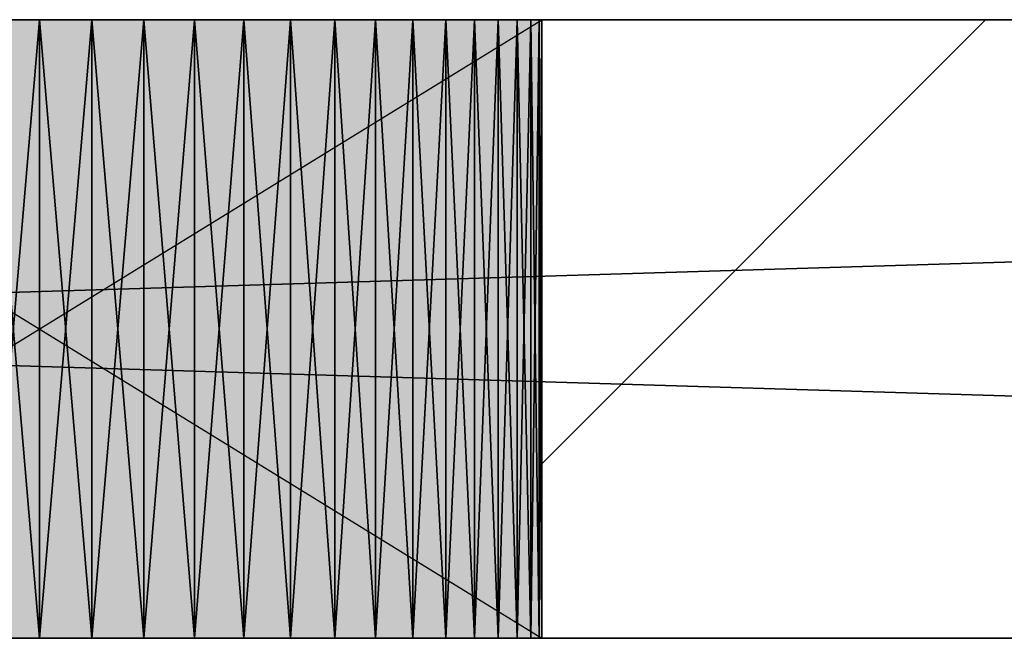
# Model space of a CAD drawing. Header units: millimetres. Extents: x 40580 to 559114, y -343730 to 81020.
# Tile 111 of 256: x 248018 to 248337, y -79493 to -79293. Entities that reach past the tile are written whole.
import ezdxf

# ---------------------------------------------------------------- set-up
doc = ezdxf.new("R2010")
doc.units = ezdxf.units.MM
doc.linetypes.add('______11', pattern=[500, 400, -50, 0, -50])
doc.linetypes.add('______5', pattern=[1100, 800, -100, 100, -100])
for name, color, linetype in [('____________', 7, 'Continuous'), ('___________________', 253, '______5'), ('__________________________', 22, 'Continuous')]:
    doc.layers.add(name, color=color, linetype=linetype)
doc.layers.add('Standard', color=7, linetype='Continuous', lineweight=25)

msp = doc.modelspace()

# ---------------------------------------------------------------- linework, layer by layer
at = {"layer": '____________', "color": 253, "linetype": '______5'}
msp.add_line((248187.15, -79436.7), (248330.7, -79293.15), dxfattribs=at)
at = {"layer": '___________________', "color": 253, "linetype": '______11'}
msp.add_line((235004.65, -79293.15), (282084.65, -79293.15), dxfattribs=at)
msp.add_line((235004.65, -79293.15), (282084.65, -79293.15), dxfattribs=at)
at = {"layer": '__________________________', "color": 92, "linetype": 'Continuous'}
for p, q in [((248187.15, -79293.15), (247862.15, -79293.15)), ((247862.15, -79293.15), (248187.15, -79493.15)), ((247862.15, -79493.15), (248187.15, -79293.15)), ((248187.15, -79493.15), (248187.15, -79293.15)), ((247862.15, -79493.15), (248187.15, -79493.15))]:
    msp.add_line(p, q, dxfattribs=at)
at = {"layer": 'Standard', "color": 3, "linetype": 'Continuous'}
for points in [[(247862.15, -79493.15), (247862.15, -79293.15), (248187.15, -79493.15)], [(248187.15, -79493.15), (247862.15, -79293.15), (248187.15, -79293.15)]]:
    msp.add_solid(points, dxfattribs=at)

# ---------------------------------------------------------------- meshes
at = {"layer": '____________', "color": 7, "linetype": 'Continuous'}
mesh = msp.add_polyface(dxfattribs=at)
corners = [(250924.65, -79293.15, -3800), (244324.65, -79293.15, -3800), (244324.65, -79293.15, -350), (250924.65, -79293.15, -350), (246079.2, -79293.15, -2469.78), (246073.1, -79293.15, -2453.91), (246065.38, -79293.15, -2438.75), (246056.12, -79293.15, -2424.48), (246045.41, -79293.15, -2411.27), (246033.38, -79293.15, -2399.24), (246020.17, -79293.15, -2388.53), (246005.9, -79293.15, -2379.27), (245990.74, -79293.15, -2371.55), (245974.87, -79293.15, -2365.45), (245958.44, -79293.15, -2361.05), (245941.64, -79293.15, -2358.39), (245924.65, -79293.15, -2357.5), (245907.66, -79293.15, -2358.39), (245890.86, -79293.15, -2361.05), (245874.43, -79293.15, -2365.45), (245858.56, -79293.15, -2371.55), (245843.4, -79293.15, -2379.27), (245829.14, -79293.15, -2388.53), (245815.92, -79293.15, -2399.24), (245803.89, -79293.15, -2411.27), (245793.18, -79293.15, -2424.48), (245783.92, -79293.15, -2438.75), (245776.2, -79293.15, -2453.91), (245770.1, -79293.15, -2469.78), (245765.7, -79293.15, -2486.21), (245763.04, -79293.15, -2503.01), (245762.15, -79293.15, -2520), (245763.04, -79293.15, -2536.99), (245765.7, -79293.15, -2553.79), (245770.1, -79293.15, -2570.22), (245776.2, -79293.15, -2586.09), (245783.92, -79293.15, -2601.25), (245793.18, -79293.15, -2615.52), (245803.89, -79293.15, -2628.73), (245815.92, -79293.15, -2640.76), (245829.14, -79293.15, -2651.47), (245843.4, -79293.15, -2660.73), (245858.56, -79293.15, -2668.45), (245874.43, -79293.15, -2674.55), (245890.86, -79293.15, -2678.95), (245907.66, -79293.15, -2681.61), (245924.65, -79293.15, -2682.5), (245941.64, -79293.15, -2681.61), (245958.44, -79293.15, -2678.95), (245974.87, -79293.15, -2674.55), (245990.74, -79293.15, -2668.45), (246005.9, -79293.15, -2660.73), (246020.17, -79293.15, -2651.47), (246033.38, -79293.15, -2640.76), (246045.41, -79293.15, -2628.73), (246056.12, -79293.15, -2615.52), (246065.38, -79293.15, -2601.25), (246073.1, -79293.15, -2586.09), (246079.2, -79293.15, -2570.22), (246083.6, -79293.15, -2553.79), (246086.26, -79293.15, -2536.99), (246087.15, -79293.15, -2520), (246086.26, -79293.15, -2503.01), (246083.6, -79293.15, -2486.21), (246679.2, -79293.15, -2469.78), (246673.1, -79293.15, -2453.91), (246665.38, -79293.15, -2438.75), (246656.12, -79293.15, -2424.48), (246645.41, -79293.15, -2411.27), (246633.38, -79293.15, -2399.24), (246620.17, -79293.15, -2388.53), (246605.9, -79293.15, -2379.27), (246590.74, -79293.15, -2371.55), (246574.87, -79293.15, -2365.45), (246558.44, -79293.15, -2361.05), (246541.64, -79293.15, -2358.39), (246524.65, -79293.15, -2357.5), (246507.66, -79293.15, -2358.39), (246490.86, -79293.15, -2361.05), (246474.43, -79293.15, -2365.45), (246458.56, -79293.15, -2371.55), (246443.4, -79293.15, -2379.27), (246429.14, -79293.15, -2388.53), (246415.92, -79293.15, -2399.24), (246403.89, -79293.15, -2411.27), (246393.18, -79293.15, -2424.48), (246383.92, -79293.15, -2438.75), (246376.2, -79293.15, -2453.91), (246370.1, -79293.15, -2469.78), (246365.7, -79293.15, -2486.21), (246363.04, -79293.15, -2503.01), (246362.15, -79293.15, -2520), (246363.04, -79293.15, -2536.99), (246365.7, -79293.15, -2553.79), (246370.1, -79293.15, -2570.22), (246376.2, -79293.15, -2586.09), (246383.92, -79293.15, -2601.25), (246393.18, -79293.15, -2615.52), (246403.89, -79293.15, -2628.73), (246415.92, -79293.15, -2640.76), (246429.14, -79293.15, -2651.47), (246443.4, -79293.15, -2660.73), (246458.56, -79293.15, -2668.45), (246474.43, -79293.15, -2674.55), (246490.86, -79293.15, -2678.95), (246507.66, -79293.15, -2681.61), (246524.65, -79293.15, -2682.5), (246541.64, -79293.15, -2681.61), (246558.44, -79293.15, -2678.95), (246574.87, -79293.15, -2674.55), (246590.74, -79293.15, -2668.45), (246605.9, -79293.15, -2660.73), (246620.17, -79293.15, -2651.47), (246633.38, -79293.15, -2640.76), (246645.41, -79293.15, -2628.73), (246656.12, -79293.15, -2615.52), (246665.38, -79293.15, -2601.25), (246673.1, -79293.15, -2586.09), (246679.2, -79293.15, -2570.22), (246683.6, -79293.15, -2553.79), (246686.26, -79293.15, -2536.99), (246687.15, -79293.15, -2520), (246686.26, -79293.15, -2503.01), (246683.6, -79293.15, -2486.21), (248179.2, -79293.15, -2469.78), (248173.1, -79293.15, -2453.91), (248165.38, -79293.15, -2438.75), (248156.12, -79293.15, -2424.48), (248145.41, -79293.15, -2411.27), (248133.38, -79293.15, -2399.24), (248120.17, -79293.15, -2388.53), (248105.9, -79293.15, -2379.27), (248090.74, -79293.15, -2371.55), (248074.87, -79293.15, -2365.45), (248058.44, -79293.15, -2361.05), (248041.64, -79293.15, -2358.39), (248024.65, -79293.15, -2357.5), (248007.66, -79293.15, -2358.39), (247990.86, -79293.15, -2361.05), (247974.43, -79293.15, -2365.45), (247958.56, -79293.15, -2371.55), (247943.4, -79293.15, -2379.27), (247929.14, -79293.15, -2388.53), (247915.92, -79293.15, -2399.24), (247903.89, -79293.15, -2411.27), (247893.18, -79293.15, -2424.48), (247883.92, -79293.15, -2438.75), (247876.2, -79293.15, -2453.91), (247870.1, -79293.15, -2469.78), (247865.7, -79293.15, -2486.21), (247863.04, -79293.15, -2503.01), (247862.15, -79293.15, -2520), (247863.04, -79293.15, -2536.99), (247865.7, -79293.15, -2553.79), (247870.1, -79293.15, -2570.22), (247876.2, -79293.15, -2586.09), (247883.92, -79293.15, -2601.25), (247893.18, -79293.15, -2615.52), (247903.89, -79293.15, -2628.73), (247915.92, -79293.15, -2640.76), (247929.14, -79293.15, -2651.47), (247943.4, -79293.15, -2660.73), (247958.56, -79293.15, -2668.45), (247974.43, -79293.15, -2674.55), (247990.86, -79293.15, -2678.95), (248007.66, -79293.15, -2681.61), (248024.65, -79293.15, -2682.5), (248041.64, -79293.15, -2681.61), (248058.44, -79293.15, -2678.95), (248074.87, -79293.15, -2674.55), (248090.74, -79293.15, -2668.45), (248105.9, -79293.15, -2660.73), (248120.17, -79293.15, -2651.47), (248133.38, -79293.15, -2640.76), (248145.41, -79293.15, -2628.73), (248156.12, -79293.15, -2615.52), (248165.38, -79293.15, -2601.25), (248173.1, -79293.15, -2586.09), (248179.2, -79293.15, -2570.22), (248183.6, -79293.15, -2553.79), (248186.26, -79293.15, -2536.99), (248187.15, -79293.15, -2520), (248186.26, -79293.15, -2503.01), (248183.6, -79293.15, -2486.21)]
mesh.append_faces([[corners[k] for k in face] for face in [(0, 57, 104), (0, 119, 165), (138, 122, 3), (79, 5, 3)]], dxfattribs={"vtx0": -1, "vtx1": -1, "vtx2": -1, "color": 7})
mesh.append_faces([[corners[k] for k in face] for face in [(93, 57, 58), (60, 92, 93), (120, 155, 156), (121, 148, 149), (151, 120, 121), (0, 124, 125), (127, 3, 0), (148, 121, 122), (90, 4, 5), (9, 2, 3), (24, 1, 2)]], dxfattribs={"vtx0": -1, "vtx2": -1, "color": 7})
mesh.append_faces([[corners[k] for k in face] for face in [(58, 59, 93), (59, 60, 93), (60, 61, 92), (61, 62, 92), (62, 63, 92), (63, 4, 92), (93, 94, 57), (94, 95, 57), (95, 96, 57), (96, 97, 57), (97, 98, 57), (98, 99, 57), (99, 100, 57), (100, 101, 57), (101, 102, 57), (102, 103, 57), (103, 104, 57), (104, 105, 0), (105, 106, 0), (106, 107, 0), (107, 108, 0), (108, 109, 0), (109, 110, 0), (110, 111, 0), (111, 112, 0), (112, 113, 0), (113, 114, 0), (114, 115, 0), (115, 116, 0), (116, 117, 0), (117, 118, 0), (118, 119, 0), (119, 120, 156), (156, 157, 119), (157, 158, 119), (158, 159, 119), (159, 160, 119), (160, 161, 119), (161, 162, 119), (162, 163, 119), (163, 164, 119), (164, 165, 119), (165, 166, 0), (166, 167, 0), (167, 168, 0), (168, 169, 0), (169, 170, 0), (170, 171, 0), (171, 172, 0), (172, 173, 0), (173, 174, 0), (174, 175, 0), (175, 176, 0), (176, 177, 0), (177, 178, 0), (178, 179, 0), (179, 180, 0), (180, 181, 0), (181, 182, 0), (182, 183, 0), (183, 124, 0), (149, 150, 121), (150, 151, 121), (151, 152, 120), (152, 153, 120), (153, 154, 120), (154, 155, 120), (125, 126, 0), (126, 127, 0), (127, 128, 3), (128, 129, 3), (129, 130, 3), (130, 131, 3), (131, 132, 3), (132, 133, 3), (133, 134, 3), (134, 135, 3), (135, 136, 3), (136, 137, 3), (137, 138, 3), (138, 139, 122), (139, 140, 122), (140, 141, 122), (141, 142, 122), (142, 143, 122), (143, 144, 122), (144, 145, 122), (145, 146, 122), (146, 147, 122), (147, 148, 122), (122, 123, 3), (123, 64, 3), (64, 65, 3), (65, 66, 3), (66, 67, 3), (67, 68, 3), (68, 69, 3), (69, 70, 3), (70, 71, 3), (71, 72, 3), (72, 73, 3), (73, 74, 3), (74, 75, 3), (75, 76, 3), (76, 77, 3), (77, 78, 3), (78, 79, 3), (79, 80, 5), (80, 81, 5), (81, 82, 5), (82, 83, 5), (83, 84, 5), (84, 85, 5), (85, 86, 5), (86, 87, 5), (87, 88, 5), (88, 89, 5), (89, 90, 5), (90, 91, 4), (91, 92, 4), (5, 6, 3), (6, 7, 3), (7, 8, 3), (8, 9, 3), (9, 10, 2), (10, 11, 2), (11, 12, 2), (12, 13, 2), (13, 14, 2), (14, 15, 2), (15, 16, 2), (16, 17, 2), (17, 18, 2), (18, 19, 2), (19, 20, 2), (20, 21, 2), (21, 22, 2), (22, 23, 2), (23, 24, 2), (24, 25, 1), (25, 26, 1), (26, 27, 1), (27, 28, 1), (28, 29, 1), (29, 30, 1), (30, 31, 1), (31, 32, 1), (32, 33, 1), (33, 34, 1), (34, 35, 1), (35, 36, 1), (36, 37, 1), (37, 38, 1), (38, 39, 1), (39, 40, 1), (40, 41, 1), (41, 42, 1), (42, 43, 1), (43, 44, 1), (44, 45, 1), (45, 46, 1), (46, 47, 1), (47, 48, 1), (48, 49, 1), (49, 50, 1), (50, 51, 1), (51, 52, 1), (0, 1, 52), (52, 53, 0), (53, 54, 0), (54, 55, 0), (55, 56, 0), (56, 57, 0)]], dxfattribs={"vtx1": -1, "vtx2": -1, "color": 7})
mesh = msp.add_polyface(dxfattribs=at)
corners = [(244324.65, -79493.15, -3800), (244324.65, -79293.15, -3800), (250924.65, -79293.15, -3800), (250924.65, -79493.15, -3800)]
mesh.append_faces([[corners[k] for k in face] for face in [(1, 2, 0)]], dxfattribs={"vtx1": -1, "color": 7})
mesh.append_faces([[corners[k] for k in face] for face in [(2, 3, 0)]], dxfattribs={"vtx2": -1, "color": 7})
mesh = msp.add_polyface(dxfattribs=at)
corners = [(244324.65, -79293.15, -350), (244324.65, -79493.15, -350), (250924.65, -79493.15, -350), (250924.65, -79293.15, -350)]
mesh.append_faces([[corners[k] for k in face] for face in [(1, 2, 0)]], dxfattribs={"vtx1": -1, "color": 7})
mesh.append_faces([[corners[k] for k in face] for face in [(2, 3, 0)]], dxfattribs={"vtx2": -1, "color": 7})
mesh = msp.add_polyface(dxfattribs=at)
corners = [(248024.65, -79293.15, -2682.5), (248007.66, -79293.15, -2681.61), (248007.66, -79493.15, -2681.61), (248024.65, -79493.15, -2682.5)]
mesh.append_faces([[corners[k] for k in face] for face in [(1, 2, 0)]], dxfattribs={"vtx1": -1, "color": 7})
mesh.append_faces([[corners[k] for k in face] for face in [(2, 3, 0)]], dxfattribs={"vtx2": -1, "color": 7})
mesh = msp.add_polyface(dxfattribs=at)
corners = [(248007.66, -79293.15, -2358.39), (248024.65, -79293.15, -2357.5), (248024.65, -79493.15, -2357.5), (248007.66, -79493.15, -2358.39)]
mesh.append_faces([[corners[k] for k in face] for face in [(1, 2, 0)]], dxfattribs={"vtx1": -1, "color": 7})
mesh.append_faces([[corners[k] for k in face] for face in [(2, 3, 0)]], dxfattribs={"vtx2": -1, "color": 7})
mesh = msp.add_polyface(dxfattribs=at)
corners = [(248041.64, -79293.15, -2681.61), (248024.65, -79293.15, -2682.5), (248024.65, -79493.15, -2682.5), (248041.64, -79493.15, -2681.61)]
mesh.append_faces([[corners[k] for k in face] for face in [(1, 2, 0)]], dxfattribs={"vtx1": -1, "color": 7})
mesh.append_faces([[corners[k] for k in face] for face in [(2, 3, 0)]], dxfattribs={"vtx2": -1, "color": 7})
mesh = msp.add_polyface(dxfattribs=at)
corners = [(248024.65, -79293.15, -2357.5), (248041.64, -79293.15, -2358.39), (248041.64, -79493.15, -2358.39), (248024.65, -79493.15, -2357.5)]
mesh.append_faces([[corners[k] for k in face] for face in [(1, 2, 0)]], dxfattribs={"vtx1": -1, "color": 7})
mesh.append_faces([[corners[k] for k in face] for face in [(2, 3, 0)]], dxfattribs={"vtx2": -1, "color": 7})
mesh = msp.add_polyface(dxfattribs=at)
corners = [(248058.44, -79293.15, -2678.95), (248041.64, -79293.15, -2681.61), (248041.64, -79493.15, -2681.61), (248058.44, -79493.15, -2678.95)]
mesh.append_faces([[corners[k] for k in face] for face in [(1, 2, 0)]], dxfattribs={"vtx1": -1, "color": 7})
mesh.append_faces([[corners[k] for k in face] for face in [(2, 3, 0)]], dxfattribs={"vtx2": -1, "color": 7})
mesh = msp.add_polyface(dxfattribs=at)
corners = [(248041.64, -79293.15, -2358.39), (248058.44, -79293.15, -2361.05), (248058.44, -79493.15, -2361.05), (248041.64, -79493.15, -2358.39)]
mesh.append_faces([[corners[k] for k in face] for face in [(1, 2, 0)]], dxfattribs={"vtx1": -1, "color": 7})
mesh.append_faces([[corners[k] for k in face] for face in [(2, 3, 0)]], dxfattribs={"vtx2": -1, "color": 7})
mesh = msp.add_polyface(dxfattribs=at)
corners = [(248074.87, -79293.15, -2674.55), (248058.44, -79293.15, -2678.95), (248058.44, -79493.15, -2678.95), (248074.87, -79493.15, -2674.55)]
mesh.append_faces([[corners[k] for k in face] for face in [(1, 2, 0)]], dxfattribs={"vtx1": -1, "color": 7})
mesh.append_faces([[corners[k] for k in face] for face in [(2, 3, 0)]], dxfattribs={"vtx2": -1, "color": 7})
mesh = msp.add_polyface(dxfattribs=at)
corners = [(248058.44, -79293.15, -2361.05), (248074.87, -79293.15, -2365.45), (248074.87, -79493.15, -2365.45), (248058.44, -79493.15, -2361.05)]
mesh.append_faces([[corners[k] for k in face] for face in [(1, 2, 0)]], dxfattribs={"vtx1": -1, "color": 7})
mesh.append_faces([[corners[k] for k in face] for face in [(2, 3, 0)]], dxfattribs={"vtx2": -1, "color": 7})
mesh = msp.add_polyface(dxfattribs=at)
corners = [(248090.74, -79293.15, -2668.45), (248074.87, -79293.15, -2674.55), (248074.87, -79493.15, -2674.55), (248090.74, -79493.15, -2668.45)]
mesh.append_faces([[corners[k] for k in face] for face in [(1, 2, 0)]], dxfattribs={"vtx1": -1, "color": 7})
mesh.append_faces([[corners[k] for k in face] for face in [(2, 3, 0)]], dxfattribs={"vtx2": -1, "color": 7})
mesh = msp.add_polyface(dxfattribs=at)
corners = [(248074.87, -79293.15, -2365.45), (248090.74, -79293.15, -2371.55), (248090.74, -79493.15, -2371.55), (248074.87, -79493.15, -2365.45)]
mesh.append_faces([[corners[k] for k in face] for face in [(1, 2, 0)]], dxfattribs={"vtx1": -1, "color": 7})
mesh.append_faces([[corners[k] for k in face] for face in [(2, 3, 0)]], dxfattribs={"vtx2": -1, "color": 7})
mesh = msp.add_polyface(dxfattribs=at)
corners = [(248105.9, -79293.15, -2660.73), (248090.74, -79293.15, -2668.45), (248090.74, -79493.15, -2668.45), (248105.9, -79493.15, -2660.73)]
mesh.append_faces([[corners[k] for k in face] for face in [(1, 2, 0)]], dxfattribs={"vtx1": -1, "color": 7})
mesh.append_faces([[corners[k] for k in face] for face in [(2, 3, 0)]], dxfattribs={"vtx2": -1, "color": 7})
mesh = msp.add_polyface(dxfattribs=at)
corners = [(248090.74, -79293.15, -2371.55), (248105.9, -79293.15, -2379.27), (248105.9, -79493.15, -2379.27), (248090.74, -79493.15, -2371.55)]
mesh.append_faces([[corners[k] for k in face] for face in [(1, 2, 0)]], dxfattribs={"vtx1": -1, "color": 7})
mesh.append_faces([[corners[k] for k in face] for face in [(2, 3, 0)]], dxfattribs={"vtx2": -1, "color": 7})
mesh = msp.add_polyface(dxfattribs=at)
corners = [(248120.17, -79293.15, -2651.47), (248105.9, -79293.15, -2660.73), (248105.9, -79493.15, -2660.73), (248120.17, -79493.15, -2651.47)]
mesh.append_faces([[corners[k] for k in face] for face in [(1, 2, 0)]], dxfattribs={"vtx1": -1, "color": 7})
mesh.append_faces([[corners[k] for k in face] for face in [(2, 3, 0)]], dxfattribs={"vtx2": -1, "color": 7})
mesh = msp.add_polyface(dxfattribs=at)
corners = [(248105.9, -79293.15, -2379.27), (248120.17, -79293.15, -2388.53), (248120.17, -79493.15, -2388.53), (248105.9, -79493.15, -2379.27)]
mesh.append_faces([[corners[k] for k in face] for face in [(1, 2, 0)]], dxfattribs={"vtx1": -1, "color": 7})
mesh.append_faces([[corners[k] for k in face] for face in [(2, 3, 0)]], dxfattribs={"vtx2": -1, "color": 7})
mesh = msp.add_polyface(dxfattribs=at)
corners = [(248133.38, -79293.15, -2640.76), (248120.17, -79293.15, -2651.47), (248120.17, -79493.15, -2651.47), (248133.38, -79493.15, -2640.76)]
mesh.append_faces([[corners[k] for k in face] for face in [(1, 2, 0)]], dxfattribs={"vtx1": -1, "color": 7})
mesh.append_faces([[corners[k] for k in face] for face in [(2, 3, 0)]], dxfattribs={"vtx2": -1, "color": 7})
mesh = msp.add_polyface(dxfattribs=at)
corners = [(248120.17, -79293.15, -2388.53), (248133.38, -79293.15, -2399.24), (248133.38, -79493.15, -2399.24), (248120.17, -79493.15, -2388.53)]
mesh.append_faces([[corners[k] for k in face] for face in [(1, 2, 0)]], dxfattribs={"vtx1": -1, "color": 7})
mesh.append_faces([[corners[k] for k in face] for face in [(2, 3, 0)]], dxfattribs={"vtx2": -1, "color": 7})
mesh = msp.add_polyface(dxfattribs=at)
corners = [(248145.41, -79293.15, -2628.73), (248133.38, -79293.15, -2640.76), (248133.38, -79493.15, -2640.76), (248145.41, -79493.15, -2628.73)]
mesh.append_faces([[corners[k] for k in face] for face in [(1, 2, 0)]], dxfattribs={"vtx1": -1, "color": 7})
mesh.append_faces([[corners[k] for k in face] for face in [(2, 3, 0)]], dxfattribs={"vtx2": -1, "color": 7})
mesh = msp.add_polyface(dxfattribs=at)
corners = [(248133.38, -79293.15, -2399.24), (248145.41, -79293.15, -2411.27), (248145.41, -79493.15, -2411.27), (248133.38, -79493.15, -2399.24)]
mesh.append_faces([[corners[k] for k in face] for face in [(1, 2, 0)]], dxfattribs={"vtx1": -1, "color": 7})
mesh.append_faces([[corners[k] for k in face] for face in [(2, 3, 0)]], dxfattribs={"vtx2": -1, "color": 7})
mesh = msp.add_polyface(dxfattribs=at)
corners = [(248156.12, -79293.15, -2615.52), (248145.41, -79293.15, -2628.73), (248145.41, -79493.15, -2628.73), (248156.12, -79493.15, -2615.52)]
mesh.append_faces([[corners[k] for k in face] for face in [(1, 2, 0)]], dxfattribs={"vtx1": -1, "color": 7})
mesh.append_faces([[corners[k] for k in face] for face in [(2, 3, 0)]], dxfattribs={"vtx2": -1, "color": 7})
mesh = msp.add_polyface(dxfattribs=at)
corners = [(248145.41, -79293.15, -2411.27), (248156.12, -79293.15, -2424.48), (248156.12, -79493.15, -2424.48), (248145.41, -79493.15, -2411.27)]
mesh.append_faces([[corners[k] for k in face] for face in [(1, 2, 0)]], dxfattribs={"vtx1": -1, "color": 7})
mesh.append_faces([[corners[k] for k in face] for face in [(2, 3, 0)]], dxfattribs={"vtx2": -1, "color": 7})
mesh = msp.add_polyface(dxfattribs=at)
corners = [(248165.38, -79293.15, -2601.25), (248156.12, -79293.15, -2615.52), (248156.12, -79493.15, -2615.52), (248165.38, -79493.15, -2601.25)]
mesh.append_faces([[corners[k] for k in face] for face in [(1, 2, 0)]], dxfattribs={"vtx1": -1, "color": 7})
mesh.append_faces([[corners[k] for k in face] for face in [(2, 3, 0)]], dxfattribs={"vtx2": -1, "color": 7})
mesh = msp.add_polyface(dxfattribs=at)
corners = [(248156.12, -79293.15, -2424.48), (248165.38, -79293.15, -2438.75), (248165.38, -79493.15, -2438.75), (248156.12, -79493.15, -2424.48)]
mesh.append_faces([[corners[k] for k in face] for face in [(1, 2, 0)]], dxfattribs={"vtx1": -1, "color": 7})
mesh.append_faces([[corners[k] for k in face] for face in [(2, 3, 0)]], dxfattribs={"vtx2": -1, "color": 7})
mesh = msp.add_polyface(dxfattribs=at)
corners = [(248173.1, -79293.15, -2586.09), (248165.38, -79293.15, -2601.25), (248165.38, -79493.15, -2601.25), (248173.1, -79493.15, -2586.09)]
mesh.append_faces([[corners[k] for k in face] for face in [(1, 2, 0)]], dxfattribs={"vtx1": -1, "color": 7})
mesh.append_faces([[corners[k] for k in face] for face in [(2, 3, 0)]], dxfattribs={"vtx2": -1, "color": 7})
mesh = msp.add_polyface(dxfattribs=at)
corners = [(248165.38, -79293.15, -2438.75), (248173.1, -79293.15, -2453.91), (248173.1, -79493.15, -2453.91), (248165.38, -79493.15, -2438.75)]
mesh.append_faces([[corners[k] for k in face] for face in [(1, 2, 0)]], dxfattribs={"vtx1": -1, "color": 7})
mesh.append_faces([[corners[k] for k in face] for face in [(2, 3, 0)]], dxfattribs={"vtx2": -1, "color": 7})
mesh = msp.add_polyface(dxfattribs=at)
corners = [(248179.2, -79293.15, -2570.22), (248173.1, -79293.15, -2586.09), (248173.1, -79493.15, -2586.09), (248179.2, -79493.15, -2570.22)]
mesh.append_faces([[corners[k] for k in face] for face in [(1, 2, 0)]], dxfattribs={"vtx1": -1, "color": 7})
mesh.append_faces([[corners[k] for k in face] for face in [(2, 3, 0)]], dxfattribs={"vtx2": -1, "color": 7})
mesh = msp.add_polyface(dxfattribs=at)
corners = [(248173.1, -79293.15, -2453.91), (248179.2, -79293.15, -2469.78), (248179.2, -79493.15, -2469.78), (248173.1, -79493.15, -2453.91)]
mesh.append_faces([[corners[k] for k in face] for face in [(1, 2, 0)]], dxfattribs={"vtx1": -1, "color": 7})
mesh.append_faces([[corners[k] for k in face] for face in [(2, 3, 0)]], dxfattribs={"vtx2": -1, "color": 7})
mesh = msp.add_polyface(dxfattribs=at)
corners = [(248183.6, -79293.15, -2553.79), (248179.2, -79293.15, -2570.22), (248179.2, -79493.15, -2570.22), (248183.6, -79493.15, -2553.79)]
mesh.append_faces([[corners[k] for k in face] for face in [(1, 2, 0)]], dxfattribs={"vtx1": -1, "color": 7})
mesh.append_faces([[corners[k] for k in face] for face in [(2, 3, 0)]], dxfattribs={"vtx2": -1, "color": 7})
mesh = msp.add_polyface(dxfattribs=at)
corners = [(248179.2, -79293.15, -2469.78), (248183.6, -79293.15, -2486.21), (248183.6, -79493.15, -2486.21), (248179.2, -79493.15, -2469.78)]
mesh.append_faces([[corners[k] for k in face] for face in [(1, 2, 0)]], dxfattribs={"vtx1": -1, "color": 7})
mesh.append_faces([[corners[k] for k in face] for face in [(2, 3, 0)]], dxfattribs={"vtx2": -1, "color": 7})
mesh = msp.add_polyface(dxfattribs=at)
corners = [(248186.26, -79293.15, -2536.99), (248183.6, -79293.15, -2553.79), (248183.6, -79493.15, -2553.79), (248186.26, -79493.15, -2536.99)]
mesh.append_faces([[corners[k] for k in face] for face in [(1, 2, 0)]], dxfattribs={"vtx1": -1, "color": 7})
mesh.append_faces([[corners[k] for k in face] for face in [(2, 3, 0)]], dxfattribs={"vtx2": -1, "color": 7})
mesh = msp.add_polyface(dxfattribs=at)
corners = [(248183.6, -79293.15, -2486.21), (248186.26, -79293.15, -2503.01), (248186.26, -79493.15, -2503.01), (248183.6, -79493.15, -2486.21)]
mesh.append_faces([[corners[k] for k in face] for face in [(1, 2, 0)]], dxfattribs={"vtx1": -1, "color": 7})
mesh.append_faces([[corners[k] for k in face] for face in [(2, 3, 0)]], dxfattribs={"vtx2": -1, "color": 7})
mesh = msp.add_polyface(dxfattribs=at)
corners = [(248187.15, -79293.15, -2520), (248186.26, -79293.15, -2536.99), (248186.26, -79493.15, -2536.99), (248187.15, -79493.15, -2520)]
mesh.append_faces([[corners[k] for k in face] for face in [(1, 2, 0)]], dxfattribs={"vtx1": -1, "color": 7})
mesh.append_faces([[corners[k] for k in face] for face in [(2, 3, 0)]], dxfattribs={"vtx2": -1, "color": 7})
mesh = msp.add_polyface(dxfattribs=at)
corners = [(248186.26, -79293.15, -2503.01), (248187.15, -79293.15, -2520), (248187.15, -79493.15, -2520), (248186.26, -79493.15, -2503.01)]
mesh.append_faces([[corners[k] for k in face] for face in [(1, 2, 0)]], dxfattribs={"vtx1": -1, "color": 7})
mesh.append_faces([[corners[k] for k in face] for face in [(2, 3, 0)]], dxfattribs={"vtx2": -1, "color": 7})
mesh = msp.add_polyface(dxfattribs=at)
corners = [(244324.65, -79493.15, -3800), (250924.65, -79493.15, -3800), (250924.65, -79493.15, -350), (244324.65, -79493.15, -350), (246083.6, -79493.15, -2553.79), (246079.2, -79493.15, -2570.22), (246073.1, -79493.15, -2586.09), (246065.38, -79493.15, -2601.25), (246056.12, -79493.15, -2615.52), (246045.41, -79493.15, -2628.73), (246033.38, -79493.15, -2640.76), (246020.17, -79493.15, -2651.47), (246005.9, -79493.15, -2660.73), (245990.74, -79493.15, -2668.45), (245974.87, -79493.15, -2674.55), (245958.44, -79493.15, -2678.95), (245941.64, -79493.15, -2681.61), (245924.65, -79493.15, -2682.5), (245907.66, -79493.15, -2681.61), (245890.86, -79493.15, -2678.95), (245874.43, -79493.15, -2674.55), (245858.56, -79493.15, -2668.45), (245843.4, -79493.15, -2660.73), (245829.14, -79493.15, -2651.47), (245815.92, -79493.15, -2640.76), (245803.89, -79493.15, -2628.73), (245793.18, -79493.15, -2615.52), (245783.92, -79493.15, -2601.25), (245776.2, -79493.15, -2586.09), (245770.1, -79493.15, -2570.22), (245765.7, -79493.15, -2553.79), (245763.04, -79493.15, -2536.99), (245762.15, -79493.15, -2520), (245763.04, -79493.15, -2503.01), (245765.7, -79493.15, -2486.21), (245770.1, -79493.15, -2469.78), (245776.2, -79493.15, -2453.91), (245783.92, -79493.15, -2438.75), (245793.18, -79493.15, -2424.48), (245803.89, -79493.15, -2411.27), (245815.92, -79493.15, -2399.24), (245829.14, -79493.15, -2388.53), (245843.4, -79493.15, -2379.27), (245858.56, -79493.15, -2371.55), (245874.43, -79493.15, -2365.45), (245890.86, -79493.15, -2361.05), (245907.66, -79493.15, -2358.39), (245924.65, -79493.15, -2357.5), (245941.64, -79493.15, -2358.39), (245958.44, -79493.15, -2361.05), (245974.87, -79493.15, -2365.45), (245990.74, -79493.15, -2371.55), (246005.9, -79493.15, -2379.27), (246020.17, -79493.15, -2388.53), (246033.38, -79493.15, -2399.24), (246045.41, -79493.15, -2411.27), (246056.12, -79493.15, -2424.48), (246065.38, -79493.15, -2438.75), (246073.1, -79493.15, -2453.91), (246079.2, -79493.15, -2469.78), (246083.6, -79493.15, -2486.21), (246086.26, -79493.15, -2503.01), (246087.15, -79493.15, -2520), (246086.26, -79493.15, -2536.99), (246683.6, -79493.15, -2553.79), (246679.2, -79493.15, -2570.22), (246673.1, -79493.15, -2586.09), (246665.38, -79493.15, -2601.25), (246656.12, -79493.15, -2615.52), (246645.41, -79493.15, -2628.73), (246633.38, -79493.15, -2640.76), (246620.17, -79493.15, -2651.47), (246605.9, -79493.15, -2660.73), (246590.74, -79493.15, -2668.45), (246574.87, -79493.15, -2674.55), (246558.44, -79493.15, -2678.95), (246541.64, -79493.15, -2681.61), (246524.65, -79493.15, -2682.5), (246507.66, -79493.15, -2681.61), (246490.86, -79493.15, -2678.95), (246474.43, -79493.15, -2674.55), (246458.56, -79493.15, -2668.45), (246443.4, -79493.15, -2660.73), (246429.14, -79493.15, -2651.47), (246415.92, -79493.15, -2640.76), (246403.89, -79493.15, -2628.73), (246393.18, -79493.15, -2615.52), (246383.92, -79493.15, -2601.25), (246376.2, -79493.15, -2586.09), (246370.1, -79493.15, -2570.22), (246365.7, -79493.15, -2553.79), (246363.04, -79493.15, -2536.99), (246362.15, -79493.15, -2520), (246363.04, -79493.15, -2503.01), (246365.7, -79493.15, -2486.21), (246370.1, -79493.15, -2469.78), (246376.2, -79493.15, -2453.91), (246383.92, -79493.15, -2438.75), (246393.18, -79493.15, -2424.48), (246403.89, -79493.15, -2411.27), (246415.92, -79493.15, -2399.24), (246429.14, -79493.15, -2388.53), (246443.4, -79493.15, -2379.27), (246458.56, -79493.15, -2371.55), (246474.43, -79493.15, -2365.45), (246490.86, -79493.15, -2361.05), (246507.66, -79493.15, -2358.39), (246524.65, -79493.15, -2357.5), (246541.64, -79493.15, -2358.39), (246558.44, -79493.15, -2361.05), (246574.87, -79493.15, -2365.45), (246590.74, -79493.15, -2371.55), (246605.9, -79493.15, -2379.27), (246620.17, -79493.15, -2388.53), (246633.38, -79493.15, -2399.24), (246645.41, -79493.15, -2411.27), (246656.12, -79493.15, -2424.48), (246665.38, -79493.15, -2438.75), (246673.1, -79493.15, -2453.91), (246679.2, -79493.15, -2469.78), (246683.6, -79493.15, -2486.21), (246686.26, -79493.15, -2503.01), (246687.15, -79493.15, -2520), (246686.26, -79493.15, -2536.99), (248183.6, -79493.15, -2553.79), (248179.2, -79493.15, -2570.22), (248173.1, -79493.15, -2586.09), (248165.38, -79493.15, -2601.25), (248156.12, -79493.15, -2615.52), (248145.41, -79493.15, -2628.73), (248133.38, -79493.15, -2640.76), (248120.17, -79493.15, -2651.47), (248105.9, -79493.15, -2660.73), (248090.74, -79493.15, -2668.45), (248074.87, -79493.15, -2674.55), (248058.44, -79493.15, -2678.95), (248041.64, -79493.15, -2681.61), (248024.65, -79493.15, -2682.5), (248007.66, -79493.15, -2681.61), (247990.86, -79493.15, -2678.95), (247974.43, -79493.15, -2674.55), (247958.56, -79493.15, -2668.45), (247943.4, -79493.15, -2660.73), (247929.14, -79493.15, -2651.47), (247915.92, -79493.15, -2640.76), (247903.89, -79493.15, -2628.73), (247893.18, -79493.15, -2615.52), (247883.92, -79493.15, -2601.25), (247876.2, -79493.15, -2586.09), (247870.1, -79493.15, -2570.22), (247865.7, -79493.15, -2553.79), (247863.04, -79493.15, -2536.99), (247862.15, -79493.15, -2520), (247863.04, -79493.15, -2503.01), (247865.7, -79493.15, -2486.21), (247870.1, -79493.15, -2469.78), (247876.2, -79493.15, -2453.91), (247883.92, -79493.15, -2438.75), (247893.18, -79493.15, -2424.48), (247903.89, -79493.15, -2411.27), (247915.92, -79493.15, -2399.24), (247929.14, -79493.15, -2388.53), (247943.4, -79493.15, -2379.27), (247958.56, -79493.15, -2371.55), (247974.43, -79493.15, -2365.45), (247990.86, -79493.15, -2361.05), (248007.66, -79493.15, -2358.39), (248024.65, -79493.15, -2357.5), (248041.64, -79493.15, -2358.39), (248058.44, -79493.15, -2361.05), (248074.87, -79493.15, -2365.45), (248090.74, -79493.15, -2371.55), (248105.9, -79493.15, -2379.27), (248120.17, -79493.15, -2388.53), (248133.38, -79493.15, -2399.24), (248145.41, -79493.15, -2411.27), (248156.12, -79493.15, -2424.48), (248165.38, -79493.15, -2438.75), (248173.1, -79493.15, -2453.91), (248179.2, -79493.15, -2469.78), (248183.6, -79493.15, -2486.21), (248186.26, -79493.15, -2503.01), (248187.15, -79493.15, -2520), (248186.26, -79493.15, -2536.99)]
mesh.append_faces([[corners[k] for k in face] for face in [(2, 57, 105), (2, 120, 166), (139, 123, 1), (79, 6, 1)]], dxfattribs={"vtx0": -1, "vtx1": -1, "vtx2": -1, "color": 7})
mesh.append_faces([[corners[k] for k in face] for face in [(5, 82, 83), (84, 4, 5), (4, 84, 85), (91, 63, 4), (92, 62, 63), (93, 59, 60), (62, 92, 93), (94, 57, 58), (59, 93, 94), (121, 156, 157), (176, 1, 2), (122, 149, 150), (152, 121, 122), (1, 124, 125), (149, 122, 123), (82, 5, 6), (12, 0, 1)]], dxfattribs={"vtx0": -1, "vtx2": -1, "color": 7})
mesh.append_faces([[corners[k] for k in face] for face in [(83, 84, 5), (85, 86, 4), (86, 87, 4), (87, 88, 4), (88, 89, 4), (89, 90, 4), (90, 91, 4), (91, 92, 63), (60, 61, 93), (61, 62, 93), (58, 59, 94), (94, 95, 57), (95, 96, 57), (96, 97, 57), (97, 98, 57), (98, 99, 57), (99, 100, 57), (100, 101, 57), (101, 102, 57), (102, 103, 57), (103, 104, 57), (104, 105, 57), (105, 106, 2), (106, 107, 2), (107, 108, 2), (108, 109, 2), (109, 110, 2), (110, 111, 2), (111, 112, 2), (112, 113, 2), (113, 114, 2), (114, 115, 2), (115, 116, 2), (116, 117, 2), (117, 118, 2), (118, 119, 2), (119, 120, 2), (120, 121, 157), (157, 158, 120), (158, 159, 120), (159, 160, 120), (160, 161, 120), (161, 162, 120), (162, 163, 120), (163, 164, 120), (164, 165, 120), (165, 166, 120), (166, 167, 2), (167, 168, 2), (168, 169, 2), (169, 170, 2), (170, 171, 2), (171, 172, 2), (172, 173, 2), (173, 174, 2), (174, 175, 2), (175, 176, 2), (176, 177, 1), (177, 178, 1), (178, 179, 1), (179, 180, 1), (180, 181, 1), (181, 182, 1), (182, 183, 1), (183, 124, 1), (150, 151, 122), (151, 152, 122), (152, 153, 121), (153, 154, 121), (154, 155, 121), (155, 156, 121), (125, 126, 1), (126, 127, 1), (127, 128, 1), (128, 129, 1), (129, 130, 1), (130, 131, 1), (131, 132, 1), (132, 133, 1), (133, 134, 1), (134, 135, 1), (135, 136, 1), (136, 137, 1), (137, 138, 1), (138, 139, 1), (139, 140, 123), (140, 141, 123), (141, 142, 123), (142, 143, 123), (143, 144, 123), (144, 145, 123), (145, 146, 123), (146, 147, 123), (147, 148, 123), (148, 149, 123), (123, 64, 1), (64, 65, 1), (65, 66, 1), (66, 67, 1), (67, 68, 1), (68, 69, 1), (69, 70, 1), (70, 71, 1), (71, 72, 1), (72, 73, 1), (73, 74, 1), (74, 75, 1), (75, 76, 1), (76, 77, 1), (77, 78, 1), (78, 79, 1), (79, 80, 6), (80, 81, 6), (81, 82, 6), (6, 7, 1), (7, 8, 1), (8, 9, 1), (9, 10, 1), (10, 11, 1), (11, 12, 1), (12, 13, 0), (13, 14, 0), (14, 15, 0), (15, 16, 0), (16, 17, 0), (17, 18, 0), (18, 19, 0), (19, 20, 0), (20, 21, 0), (21, 22, 0), (22, 23, 0), (23, 24, 0), (24, 25, 0), (25, 26, 0), (26, 27, 0), (27, 28, 0), (28, 29, 0), (29, 30, 0), (30, 31, 0), (31, 32, 0), (32, 33, 0), (33, 34, 0), (34, 35, 0), (35, 36, 0), (36, 37, 0), (37, 38, 0), (38, 39, 0), (39, 40, 0), (3, 0, 40), (40, 41, 3), (41, 42, 3), (42, 43, 3), (43, 44, 3), (44, 45, 3), (45, 46, 3), (46, 47, 3), (47, 48, 3), (48, 49, 3), (49, 50, 3), (50, 51, 3), (51, 52, 3), (52, 53, 3), (53, 54, 3), (54, 55, 3), (2, 3, 55), (55, 56, 2), (56, 57, 2)]], dxfattribs={"vtx1": -1, "vtx2": -1, "color": 7})

doc.saveas('drawing.dxf')
